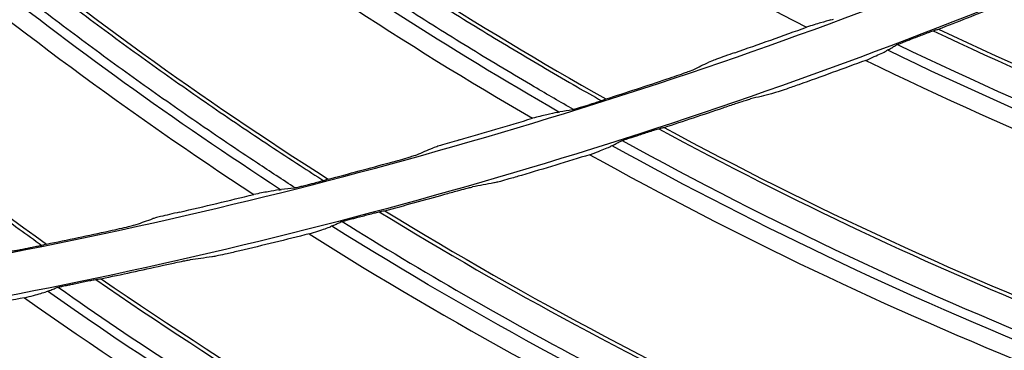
# Model space of a CAD drawing. Header units: centimetres. Extents: x 8435 to 34224, y 15581 to 23928.
# Tile 178 of 256: x 14716.53 to 14721.21, y 23602.6 to 23604.17. Entities that reach past the tile are written whole.
import ezdxf

# ---------------------------------------------------------------- set-up
doc = ezdxf.new("R2010")
doc.units = ezdxf.units.CM
doc.header["$LTSCALE"] = 0.2
doc.layers.add('1', color=7, linetype='Continuous', true_color=0xffffff)

# ---------------------------------------------------------------- blocks, each defined once
blk = doc.blocks.new('A$C992146fe')
at = {"layer": '1', "color": 0, "linetype": 'Continuous', "extrusion": (0, 0, -1)}
for radius in [59.1458, 58.1597, 57.6055, 57.6]:
    blk.add_circle((-566.6772, 326.3007), radius, dxfattribs=at)
at = {"layer": '1', "color": 0, "linetype": 'Continuous'}
for points, knots in [([(624.8573, 326.3007), (624.8573, 328.2226), (624.7623, 330.1384), (624.3833, 333.9576), (624.0984, 335.86), (622.9768, 341.462), (621.8732, 345.0871), (619.6853, 350.3608), (618.8617, 352.0999), (617.0533, 355.4751), (616.0725, 357.1061), (612.9067, 361.834), (610.5003, 364.7677), (606.4335, 368.8303), (605.0083, 370.1191), (602.0652, 372.5299), (600.5411, 373.658), (597.3891, 375.7616), (595.7612, 376.7371), (592.3997, 378.5328), (590.6562, 379.3567), (585.3571, 381.5471), (581.7278, 382.6437), (574.2793, 384.1242), (570.4232, 384.5029), (562.822, 384.4984), (559.0501, 384.1274), (553.4356, 383.011), (551.5637, 382.5418), (547.9118, 381.4322), (546.1239, 380.7911), (540.8718, 378.6143), (537.5122, 376.8234), (531.1266, 372.556), (528.1941, 370.1435), (524.1719, 366.1231), (522.8943, 364.7154), (520.4685, 361.7617), (519.3197, 360.2126), (516.1441, 355.4585), (514.3577, 352.1165), (512.1711, 346.846), (511.5226, 345.0378), (510.4094, 341.3701), (509.9473, 339.5226), (508.8363, 333.9403), (508.4597, 330.1659), (508.4561, 324.4231), (508.5503, 322.5006), (508.9228, 318.7122), (509.2008, 316.836), (509.938, 313.1191), (510.3972, 311.2784), (511.4995, 307.6329), (512.147, 305.8184), (514.341, 300.5153), (516.1291, 297.1709), (519.2875, 292.4341), (520.4203, 290.9021), (522.851, 287.9349), (524.1388, 286.5133), (528.1699, 282.4781), (531.0966, 280.0706), (535.8489, 276.8869), (537.5028, 275.8933), (540.8703, 274.0903), (542.5879, 273.2771), (547.8393, 271.0966), (551.4716, 269.9854), (559.0086, 268.4776), (562.7904, 268.1057), (568.4763, 268.0982), (570.3742, 268.1881), (574.1753, 268.5567), (576.0844, 268.8376), (581.6968, 269.9482), (585.3246, 271.0446), (590.597, 273.2182), (592.3315, 274.0345), (595.7176, 275.8386), (597.353, 276.8171), (602.0911, 279.9747), (605.0279, 282.3738), (609.0922, 286.4236), (610.3883, 287.8498), (612.8086, 290.7912), (613.9407, 292.3137), (616.0511, 295.461), (617.0294, 297.0857), (618.8303, 300.4388), (619.6562, 302.1755), (621.8643, 307.4828), (622.9735, 311.1247), (624.0986, 316.7412), (624.3836, 318.6457), (624.7623, 322.4634), (624.8573, 324.3787), (624.8573, 326.3007)], [0, 0, 0, 0, 0.015625, 0.015625, 0.03125, 0.03125, 0.0625, 0.0625, 0.078125, 0.078125, 0.09375, 0.09375, 0.125, 0.125, 0.140625, 0.140625, 0.15625, 0.15625, 0.171875, 0.171875, 0.1875, 0.1875, 0.21875, 0.21875, 0.25, 0.25, 0.28125, 0.28125, 0.296875, 0.296875, 0.3125, 0.3125, 0.34375, 0.34375, 0.375, 0.375, 0.390625, 0.390625, 0.40625, 0.40625, 0.4375, 0.4375, 0.453125, 0.453125, 0.46875, 0.46875, 0.5, 0.5, 0.515625, 0.515625, 0.53125, 0.53125, 0.546875, 0.546875, 0.5625, 0.5625, 0.59375, 0.59375, 0.609375, 0.609375, 0.625, 0.625, 0.65625, 0.65625, 0.671875, 0.671875, 0.6875, 0.6875, 0.71875, 0.71875, 0.75, 0.75, 0.765625, 0.765625, 0.78125, 0.78125, 0.8125, 0.8125, 0.828125, 0.828125, 0.84375, 0.84375, 0.875, 0.875, 0.890625, 0.890625, 0.90625, 0.90625, 0.921875, 0.921875, 0.9375, 0.9375, 0.96875, 0.96875, 0.984375, 0.984375, 1, 1, 1, 1]), ([(624.4573, 326.3007), (624.4573, 324.3919), (624.363, 322.4897), (623.9868, 318.6983), (623.7038, 316.8069), (622.5864, 311.2289), (621.4849, 307.6121), (619.292, 302.3413), (618.4717, 300.6165), (616.6832, 297.2866), (615.7116, 295.673), (613.6157, 292.5473), (612.4914, 291.0352), (610.0877, 288.1141), (608.8005, 286.6977), (604.7642, 282.6757), (601.8477, 280.2931), (597.1419, 277.1572), (595.5179, 276.1854), (592.1551, 274.3937), (590.4325, 273.5831), (585.1962, 271.4244), (581.5934, 270.3355), (576.0196, 269.2325), (574.1236, 268.9536), (570.3487, 268.5875), (568.4638, 268.4982), (562.8168, 268.5056), (559.0614, 268.8749), (551.5757, 270.3725), (547.9688, 271.4759), (542.7532, 273.6416), (541.0475, 274.4492), (537.7032, 276.2397), (536.0606, 277.2265), (531.3411, 280.3883), (528.4344, 282.7792), (524.431, 286.7868), (523.1521, 288.1986), (520.7381, 291.1454), (519.6131, 292.6668), (516.4762, 297.3712), (514.7006, 300.6926), (512.5216, 305.9592), (511.8786, 307.7612), (510.7839, 311.3815), (510.3279, 313.2096), (509.5957, 316.9011), (509.3195, 318.7644), (508.9497, 322.5267), (508.8561, 324.436), (508.8597, 330.1393), (509.2336, 333.8877), (510.3371, 339.4318), (510.796, 341.2666), (511.9015, 344.909), (512.5456, 346.7048), (514.7171, 351.9391), (516.4913, 355.2582), (519.645, 359.9795), (520.786, 361.5181), (523.1951, 364.4514), (524.4639, 365.8494), (528.4586, 369.8423), (531.3706, 372.2379), (537.7127, 376.4763), (541.0489, 378.2547), (546.265, 380.4166), (548.0407, 381.0533), (551.6674, 382.1552), (553.5265, 382.6213), (559.1024, 383.73), (562.8485, 384.0984), (570.3972, 384.1029), (574.2271, 383.7268), (581.6241, 382.2565), (585.2287, 381.1674), (590.4913, 378.9921), (592.2229, 378.1738), (595.5611, 376.3905), (597.1779, 375.4217), (600.3082, 373.3325), (601.8218, 372.2121), (604.7447, 369.818), (606.1601, 368.538), (610.199, 364.5033), (612.5888, 361.5899), (615.7329, 356.8943), (616.707, 355.2745), (618.5029, 351.9226), (619.3209, 350.1954), (621.4937, 344.958), (622.5897, 341.3578), (623.7037, 335.7943), (623.9866, 333.9049), (624.363, 330.112), (624.4573, 328.2094), (624.4573, 326.3007)], [0, 0, 0, 0, 0.015625, 0.015625, 0.03125, 0.03125, 0.0625, 0.0625, 0.078125, 0.078125, 0.09375, 0.09375, 0.109375, 0.109375, 0.125, 0.125, 0.15625, 0.15625, 0.171875, 0.171875, 0.1875, 0.1875, 0.21875, 0.21875, 0.234375, 0.234375, 0.25, 0.25, 0.28125, 0.28125, 0.3125, 0.3125, 0.328125, 0.328125, 0.34375, 0.34375, 0.375, 0.375, 0.390625, 0.390625, 0.40625, 0.40625, 0.4375, 0.4375, 0.453125, 0.453125, 0.46875, 0.46875, 0.484375, 0.484375, 0.5, 0.5, 0.53125, 0.53125, 0.546875, 0.546875, 0.5625, 0.5625, 0.59375, 0.59375, 0.609375, 0.609375, 0.625, 0.625, 0.65625, 0.65625, 0.6875, 0.6875, 0.703125, 0.703125, 0.71875, 0.71875, 0.75, 0.75, 0.78125, 0.78125, 0.8125, 0.8125, 0.828125, 0.828125, 0.84375, 0.84375, 0.859375, 0.859375, 0.875, 0.875, 0.90625, 0.90625, 0.921875, 0.921875, 0.9375, 0.9375, 0.96875, 0.96875, 0.984375, 0.984375, 1, 1, 1, 1]), ([(617.8573, 326.3007), (617.8573, 329.683), (617.5254, 333.0093), (616.55, 337.9168), (616.1448, 339.5391), (615.1701, 342.7557), (614.5981, 344.3543), (612.6707, 349.0047), (611.098, 351.9455), (608.3114, 356.1196), (607.3071, 357.4757), (605.1657, 360.0852), (604.0389, 361.327), (600.4959, 364.8693), (597.9183, 366.9888), (593.7207, 369.796), (592.2664, 370.6676), (589.3104, 372.2472), (587.8011, 372.9607), (584.7207, 374.2374), (583.1496, 374.8006), (579.9448, 375.7748), (578.3023, 376.1873), (573.3455, 377.1736), (570.0234, 377.4989), (565.015, 377.5015), (563.3412, 377.421), (559.9847, 377.092), (558.3123, 376.8437), (553.3874, 375.8643), (550.1958, 374.8981), (545.5467, 372.9761), (544.0122, 372.2514), (541.0455, 370.6663), (539.6108, 369.806), (535.4491, 367.0268), (532.8626, 364.9112), (528.0814, 360.135), (525.9577, 357.5434), (523.1758, 353.3854), (522.3151, 351.9527), (520.7295, 348.9919), (520.0026, 347.4572), (518.0737, 342.8037), (517.1051, 339.6123), (515.7944, 333.0531), (515.4585, 329.6601), (515.4561, 322.9774), (515.7789, 319.6567), (516.7588, 314.7071), (517.1703, 313.0608), (518.1427, 309.8512), (518.7049, 308.2788), (519.979, 305.1972), (520.6909, 303.688), (522.266, 300.7339), (523.1337, 299.2825), (525.9415, 295.0751), (528.0603, 292.4946), (531.5973, 288.9506), (532.8367, 287.8241), (535.4394, 285.6839), (536.799, 284.6747), (540.9749, 281.8813), (543.9143, 280.3068), (548.557, 278.3775), (550.1529, 277.8045), (553.3736, 276.8252), (554.997, 276.4182), (559.9056, 275.4382), (563.2291, 275.1041), (569.9809, 275.0972), (573.3225, 275.4269), (578.2298, 276.3978), (579.851, 276.8013), (583.064, 277.7715), (584.6633, 278.3418), (589.322, 280.2676), (592.2645, 281.8385), (597.8286, 285.5457), (600.4667, 287.7061), (605.1978, 292.4296), (607.3181, 295.0047), (610.125, 299.193), (610.9993, 300.6484), (612.5837, 303.6066), (613.299, 305.1163), (615.2182, 309.7357), (616.2002, 312.9457), (617.5253, 319.5706), (617.8573, 322.9183), (617.8573, 326.3007)], [0, 0, 0, 0, 0.03125, 0.03125, 0.046875, 0.046875, 0.0625, 0.0625, 0.09375, 0.09375, 0.109375, 0.109375, 0.125, 0.125, 0.15625, 0.15625, 0.171875, 0.171875, 0.1875, 0.1875, 0.203125, 0.203125, 0.21875, 0.21875, 0.25, 0.25, 0.265625, 0.265625, 0.28125, 0.28125, 0.3125, 0.3125, 0.328125, 0.328125, 0.34375, 0.34375, 0.375, 0.375, 0.40625, 0.40625, 0.421875, 0.421875, 0.4375, 0.4375, 0.46875, 0.46875, 0.5, 0.5, 0.53125, 0.53125, 0.546875, 0.546875, 0.5625, 0.5625, 0.578125, 0.578125, 0.59375, 0.59375, 0.625, 0.625, 0.640625, 0.640625, 0.65625, 0.65625, 0.6875, 0.6875, 0.703125, 0.703125, 0.71875, 0.71875, 0.75, 0.75, 0.78125, 0.78125, 0.796875, 0.796875, 0.8125, 0.8125, 0.84375, 0.84375, 0.875, 0.875, 0.90625, 0.90625, 0.921875, 0.921875, 0.9375, 0.9375, 0.96875, 0.96875, 1, 1, 1, 1]), ([(617.4573, 326.3007), (617.4573, 322.9444), (617.128, 319.6233), (615.8131, 313.0499), (614.8389, 309.8652), (612.9346, 305.2818), (612.2249, 303.7838), (610.6529, 300.8489), (609.7854, 299.4048), (607.0005, 295.2492), (604.8965, 292.6941), (600.2027, 288.0078), (597.5849, 285.864), (592.0646, 282.1859), (589.1449, 280.6272), (584.5227, 278.7165), (582.9358, 278.1506), (579.748, 277.1881), (578.1394, 276.7876), (573.2704, 275.8244), (569.9551, 275.4973), (563.2558, 275.5041), (559.9586, 275.8355), (555.0881, 276.8079), (553.4773, 277.2118), (550.2819, 278.1833), (548.6984, 278.7519), (544.092, 280.6662), (541.1756, 282.2284), (537.0322, 284.9999), (535.6832, 286.0013), (533.1009, 288.1247), (531.8713, 289.2424), (528.3617, 292.7588), (526.2596, 295.319), (523.4737, 299.4936), (522.6128, 300.9337), (521.05, 303.8647), (520.3437, 305.362), (519.0795, 308.4196), (518.5217, 309.9798), (517.557, 313.1642), (517.1486, 314.7977), (516.1764, 319.7086), (515.8561, 323.0035), (515.8585, 329.6337), (516.1918, 333.0005), (517.4921, 339.5081), (518.4533, 342.6748), (520.3671, 347.2918), (521.0883, 348.8147), (522.6614, 351.7522), (523.5155, 353.1737), (526.2758, 357.2994), (528.3826, 359.8705), (533.1268, 364.6097), (535.6927, 366.7085), (539.8222, 369.4661), (541.2457, 370.3197), (544.189, 371.8923), (545.7117, 372.6114), (550.3244, 374.5184), (553.4911, 375.4771), (558.3775, 376.4489), (560.0368, 376.6952), (563.367, 377.0216), (565.0278, 377.1015), (569.9973, 377.0989), (573.2933, 376.7762), (578.2113, 375.7975), (579.841, 375.3882), (583.0207, 374.4217), (584.5796, 373.8629), (587.636, 372.5961), (589.1335, 371.8882), (592.0663, 370.321), (593.5093, 369.4562), (597.674, 366.6709), (600.2315, 364.5681), (603.7469, 361.0533), (604.8648, 359.8212), (606.9895, 357.2322), (607.986, 355.8867), (610.7509, 351.7451), (612.3112, 348.8272), (614.2236, 344.2133), (614.7912, 342.627), (615.7581, 339.4357), (616.1602, 337.8261), (617.128, 332.9567), (617.4573, 329.6569), (617.4573, 326.3007)], [0, 0, 0, 0, 0.03125, 0.03125, 0.0625, 0.0625, 0.078125, 0.078125, 0.09375, 0.09375, 0.125, 0.125, 0.15625, 0.15625, 0.1875, 0.1875, 0.203125, 0.203125, 0.21875, 0.21875, 0.25, 0.25, 0.28125, 0.28125, 0.296875, 0.296875, 0.3125, 0.3125, 0.34375, 0.34375, 0.359375, 0.359375, 0.375, 0.375, 0.40625, 0.40625, 0.421875, 0.421875, 0.4375, 0.4375, 0.453125, 0.453125, 0.46875, 0.46875, 0.5, 0.5, 0.53125, 0.53125, 0.5625, 0.5625, 0.578125, 0.578125, 0.59375, 0.59375, 0.625, 0.625, 0.65625, 0.65625, 0.671875, 0.671875, 0.6875, 0.6875, 0.71875, 0.71875, 0.734375, 0.734375, 0.75, 0.75, 0.78125, 0.78125, 0.796875, 0.796875, 0.8125, 0.8125, 0.828125, 0.828125, 0.84375, 0.84375, 0.875, 0.875, 0.890625, 0.890625, 0.90625, 0.90625, 0.9375, 0.9375, 0.953125, 0.953125, 0.96875, 0.96875, 1, 1, 1, 1]), ([(575.109, 282.8855), (575.2591, 282.7475), (575.4102, 282.6107), (575.7358, 282.3209), (575.9105, 282.1683), (576.2627, 281.8664), (576.4402, 281.7171), (576.7981, 281.4219), (576.9784, 281.2759), (577.3417, 280.9875), (577.5247, 280.8449), (577.8933, 280.5634), (578.079, 280.4244), (578.4529, 280.1499), (578.6412, 280.0144), (579.0203, 279.7471), (579.2111, 279.6153), (579.5951, 279.3552), (579.7884, 279.2269), (580.1772, 278.9741), (580.3728, 278.8495), (580.7664, 278.604), (580.9643, 278.4831), (581.3623, 278.2451), (581.5625, 278.1279), (581.8406, 277.9685), (581.9178, 277.9247), (581.9951, 277.8812)], [0, 0, 0, 0, 0.07167, 0.07167, 0.153228, 0.153228, 0.234785, 0.234785, 0.316343, 0.316343, 0.3979, 0.3979, 0.479458, 0.479458, 0.561016, 0.561016, 0.642573, 0.642573, 0.724131, 0.724131, 0.805689, 0.805689, 0.887246, 0.887246, 0.968804, 0.968804, 1, 1, 1, 1]), ([(581.5896, 277.7735), (579.5067, 278.9697), (577.54, 280.3659), (575.4002, 282.2224), (575.0806, 282.5094), (574.7661, 282.8018)], [0, 0, 0, 0, 0.848432, 0.848432, 1, 1, 1, 1]), ([(581.7288, 277.7974), (581.6038, 277.8687), (581.4793, 277.9406), (581.155, 278.1305), (580.956, 278.2495), (580.5602, 278.4913), (580.3634, 278.614), (579.9721, 278.8631), (579.7777, 278.9895), (579.3911, 279.2459), (579.1991, 279.3759), (578.8174, 279.6394), (578.6278, 279.773), (578.2511, 280.0438), (578.0641, 280.1809), (577.6926, 280.4587), (577.5082, 280.5994), (577.142, 280.8842), (576.9603, 281.0283), (576.5995, 281.3199), (576.4204, 281.4674), (576.0651, 281.7657), (575.8889, 281.9165), (575.5392, 282.2213), (575.3657, 282.3754), (575.0816, 282.6325), (574.9702, 282.7347), (574.8593, 282.8375)], [0, 0, 0, 0, 0.050545, 0.050545, 0.132031, 0.132031, 0.213517, 0.213517, 0.295002, 0.295002, 0.376488, 0.376488, 0.457974, 0.457974, 0.53946, 0.53946, 0.620946, 0.620946, 0.702431, 0.702431, 0.783917, 0.783917, 0.865403, 0.865403, 0.946888, 0.946888, 1, 1, 1, 1]), ([(572.7463, 282.4915), (572.8886, 282.3456), (573.0321, 282.2009), (573.3414, 281.8939), (573.5076, 281.7321), (573.843, 281.4116), (574.0122, 281.2529), (574.3535, 280.9387), (574.5256, 280.7832), (574.8728, 280.4755), (575.0478, 280.3233), (575.4007, 280.0222), (575.5786, 279.8733), (575.9371, 279.579), (576.1177, 279.4335), (576.4818, 279.1461), (576.6652, 279.0041), (577.0346, 278.7236), (577.2206, 278.5851), (577.5952, 278.3115), (577.7838, 278.1766), (578.1634, 277.9101), (578.3545, 277.7787), (578.7391, 277.5194), (578.9326, 277.3916), (579.2018, 277.2174), (579.2764, 277.1694), (579.3513, 277.1218)], [0, 0, 0, 0, 0.071658, 0.071658, 0.153216, 0.153216, 0.234773, 0.234773, 0.31633, 0.31633, 0.397888, 0.397888, 0.479445, 0.479445, 0.561003, 0.561003, 0.642561, 0.642561, 0.724118, 0.724118, 0.805675, 0.805675, 0.887233, 0.887233, 0.96879, 0.96879, 1, 1, 1, 1]), ([(578.9405, 277.0362), (576.9255, 278.3434), (575.0372, 279.8441), (573.001, 281.8137), (572.6975, 282.1175), (572.3993, 282.4265)], [0, 0, 0, 0, 0.848443, 0.848443, 1, 1, 1, 1]), ([(579.0808, 277.0526), (578.9599, 277.1305), (578.8394, 277.2091), (578.5259, 277.4162), (578.3336, 277.5459), (577.9514, 277.8087), (577.7616, 277.9419), (577.3844, 278.2118), (577.197, 278.3485), (576.825, 278.6255), (576.6402, 278.7657), (576.2734, 279.0495), (576.0913, 279.1932), (575.7298, 279.4839), (575.5505, 279.631), (575.1946, 279.9285), (575.0181, 280.079), (574.6678, 280.3831), (574.4941, 280.5369), (574.1497, 280.8476), (573.9789, 281.0046), (573.6403, 281.3216), (573.4724, 281.4818), (573.1397, 281.8051), (572.9749, 281.9684), (572.7052, 282.2405), (572.5994, 282.3485), (572.4943, 282.4571)], [0, 0, 0, 0, 0.050554, 0.050554, 0.13204, 0.13204, 0.213526, 0.213526, 0.295012, 0.295012, 0.376498, 0.376498, 0.457985, 0.457985, 0.539471, 0.539471, 0.620957, 0.620957, 0.702443, 0.702443, 0.783929, 0.783929, 0.865415, 0.865415, 0.946901, 0.946901, 1, 1, 1, 1]), ([(570.3656, 282.2261), (570.4998, 282.0727), (570.6352, 281.9204), (570.9275, 281.5972), (571.0847, 281.4266), (571.4022, 281.0884), (571.5626, 280.9207), (571.8864, 280.5885), (572.0498, 280.4239), (572.3798, 280.0979), (572.5463, 279.9364), (572.8824, 279.6167), (573.052, 279.4584), (573.394, 279.1451), (573.5665, 278.9901), (573.9145, 278.6833), (574.0899, 278.5316), (574.4436, 278.2315), (574.6218, 278.0831), (574.9811, 277.7898), (575.1621, 277.6448), (575.5267, 277.3582), (575.7104, 277.2166), (576.0804, 276.9369), (576.2667, 276.7988), (576.526, 276.6103), (576.598, 276.5583), (576.6701, 276.5067)], [0, 0, 0, 0, 0.071654, 0.071654, 0.153212, 0.153212, 0.23477, 0.23477, 0.316329, 0.316329, 0.397887, 0.397887, 0.479445, 0.479445, 0.561004, 0.561004, 0.642562, 0.642562, 0.724121, 0.724121, 0.805679, 0.805679, 0.887237, 0.887237, 0.968795, 0.968795, 1, 1, 1, 1]), ([(584.1778, 278.6489), (584.1506, 278.6418), (584.1175, 278.6325), (584.0403, 278.6098), (583.9951, 278.596), (583.9465, 278.5811)], [0, 0, 0, 0, 0.496674, 0.496674, 1, 1, 1, 1]), ([(585.0354, 278.5032), (585.0553, 278.5109), (585.0754, 278.5185), (585.1094, 278.5312), (585.124, 278.5367), (585.1459, 278.5446), (585.1542, 278.5476), (585.1657, 278.5515), (585.1698, 278.5528), (585.1722, 278.5535)], [0, 0, 0, 0, 0.352327, 0.352327, 0.636549, 0.636549, 0.840794, 0.840794, 1, 1, 1, 1]), ([(585.2016, 278.5617), (586.6486, 277.8775), (588.1433, 277.2841), (590.4588, 276.5368), (591.2364, 276.314), (592.8031, 275.9207), (593.5934, 275.7555), (594.3861, 275.6015)], [0, 0, 0, 0, 0.5, 0.5, 0.75, 0.75, 1, 1, 1, 1]), ([(584.7985, 278.4106), (584.7996, 278.4112), (584.8023, 278.4125), (584.8103, 278.416), (584.8156, 278.4182), (584.83, 278.4241), (584.8401, 278.4281), (584.8651, 278.4379), (584.8809, 278.4441), (584.9033, 278.4527), (584.9099, 278.4552), (584.9165, 278.4577)], [0, 0, 0, 0, 0.164996, 0.164996, 0.328678, 0.328678, 0.55826, 0.55826, 0.871781, 0.871781, 1, 1, 1, 1]), ([(584.9165, 278.4577), (584.9294, 278.4626), (584.9423, 278.4676), (584.9736, 278.4795), (584.9921, 278.4866), (585.0188, 278.4969), (585.0271, 278.5), (585.0354, 278.5032)], [0, 0, 0, 0, 0.324877, 0.324877, 0.79118, 0.79118, 1, 1, 1, 1]), ([(585.1511, 278.5465), (586.4499, 277.9307), (587.7847, 277.3898), (590.3285, 276.5263), (591.5293, 276.1858), (593.2753, 275.7849), (593.8059, 275.6751), (594.3375, 275.5702)], [0, 0, 0, 0, 0.445185, 0.445185, 0.83214, 0.83214, 1, 1, 1, 1]), ([(593.8257, 275.3148), (593.503, 275.3789), (593.1809, 275.4451), (591.642, 275.7887), (590.4375, 276.1226), (587.7052, 277.0327), (586.1883, 277.6492), (584.7174, 278.3616)], [0, 0, 0, 0, 0.102435, 0.102435, 0.490986, 0.490986, 1, 1, 1, 1]), ([(584.7232, 278.3649), (584.7376, 278.3736), (584.7519, 278.3823), (584.777, 278.3975), (584.7878, 278.4041), (584.7985, 278.4106)], [0, 0, 0, 0, 0.571882, 0.571882, 1, 1, 1, 1]), ([(584.8104, 278.416), (586.2633, 277.7153), (587.7615, 277.1082), (590.471, 276.2083), (591.6728, 275.8749), (593.2494, 275.522), (593.6138, 275.4479), (593.9787, 275.376)], [0, 0, 0, 0, 0.499392, 0.499392, 0.884771, 0.884771, 1, 1, 1, 1]), ([(583.2627, 278.3377), (583.231, 278.3266), (583.1992, 278.3155), (583.14, 278.2945), (583.1119, 278.2845), (583.0696, 278.269), (583.0534, 278.263), (583.0293, 278.2537), (583.0205, 278.2502), (583.0163, 278.2481)], [0, 0, 0, 0, 0.298989, 0.298989, 0.59074, 0.59074, 0.804062, 0.804062, 1, 1, 1, 1]), ([(584.5096, 278.265), (584.5382, 278.2775), (584.5658, 278.2896), (584.6147, 278.3115), (584.6366, 278.3216), (584.6752, 278.3399), (584.6918, 278.3481), (584.7057, 278.3552)], [0, 0, 0, 0, 0.332993, 0.332993, 0.665342, 0.665342, 1, 1, 1, 1]), ([(582.6187, 278.0884), (582.6506, 278.099), (582.6825, 278.1098), (582.7418, 278.1301), (582.7701, 278.14), (582.8125, 278.1552), (582.8287, 278.1611), (582.8529, 278.1703), (582.8616, 278.1738), (582.8658, 278.1758)], [0, 0, 0, 0, 0.298883, 0.298883, 0.590867, 0.590867, 0.804278, 0.804278, 1, 1, 1, 1]), ([(583.8708, 278.0335), (583.831, 278.0194), (583.7908, 278.0054), (583.7254, 277.983), (583.698, 277.9739), (583.6576, 277.9606), (583.6422, 277.9558), (583.6226, 277.9498), (583.6162, 277.948), (583.6122, 277.947)], [0, 0, 0, 0, 0.369106, 0.369106, 0.653111, 0.653111, 0.859818, 0.859818, 1, 1, 1, 1]), ([(583.151, 277.8141), (583.1917, 277.8279), (583.2326, 277.8416), (583.2988, 277.8635), (583.3262, 277.8725), (583.3667, 277.8854), (583.3821, 277.8902), (583.4016, 277.896), (583.408, 277.8978), (583.412, 277.8988)], [0, 0, 0, 0, 0.373346, 0.373346, 0.655937, 0.655937, 0.861446, 0.861446, 1, 1, 1, 1]), ([(581.8397, 277.8308), (581.8236, 277.8257), (581.8073, 277.8207), (581.7782, 277.8118), (581.7649, 277.8079), (581.7443, 277.8018), (581.7361, 277.7995), (581.7243, 277.7963), (581.72, 277.7952), (581.7161, 277.7943), (581.7153, 277.7941), (581.7147, 277.794)], [0, 0, 0, 0, 0.305323, 0.305323, 0.574496, 0.574496, 0.776315, 0.776315, 0.93895, 0.93895, 1, 1, 1, 1]), ([(582.014, 277.8882), (582.012, 277.8873), (582.008, 277.8858), (581.9974, 277.8819), (581.9907, 277.8796), (581.9719, 277.8732), (581.9585, 277.8687), (581.9269, 277.8583), (581.9077, 277.8522), (581.8861, 277.8454), (581.8836, 277.8446), (581.8812, 277.8438)], [0, 0, 0, 0, 0.175503, 0.175503, 0.348913, 0.348913, 0.616895, 0.616895, 0.956402, 0.956402, 1, 1, 1, 1]), ([(581.5725, 277.7701), (581.545, 277.7645), (581.5115, 277.757), (581.4331, 277.7385), (581.3873, 277.7272), (581.3379, 277.7149)], [0, 0, 0, 0, 0.496675, 0.496675, 1, 1, 1, 1]), ([(582.4207, 277.5783), (582.441, 277.5849), (582.4616, 277.5914), (582.4961, 277.6023), (582.5111, 277.6069), (582.5333, 277.6137), (582.5417, 277.6162), (582.5535, 277.6195), (582.5576, 277.6206), (582.56, 277.6211)], [0, 0, 0, 0, 0.352214, 0.352214, 0.636437, 0.636437, 0.840731, 0.840731, 1, 1, 1, 1]), ([(582.5386, 277.6153), (583.8022, 276.9301), (585.1058, 276.3177), (587.599, 275.3177), (588.7797, 274.9128), (590.5014, 274.4179), (591.0252, 274.2796), (591.5503, 274.1461)], [0, 0, 0, 0, 0.445191, 0.445191, 0.832151, 0.832151, 1, 1, 1, 1]), ([(582.5898, 277.6277), (583.9977, 276.8662), (585.458, 276.1928), (587.7296, 275.3212), (588.494, 275.0566), (590.0372, 274.5791), (590.8173, 274.3714), (591.6005, 274.1746)], [0, 0, 0, 0, 0.5, 0.5, 0.75, 0.75, 1, 1, 1, 1]), ([(582.1793, 277.4986), (582.1804, 277.4992), (582.1832, 277.5003), (582.1914, 277.5034), (582.1968, 277.5053), (582.2115, 277.5104), (582.2217, 277.5138), (582.2472, 277.5223), (582.2634, 277.5276), (582.2862, 277.535), (582.2929, 277.5372), (582.2996, 277.5393)], [0, 0, 0, 0, 0.165038, 0.165038, 0.328763, 0.328763, 0.55836, 0.55836, 0.871834, 0.871834, 1, 1, 1, 1]), ([(582.2996, 277.5393), (582.3128, 277.5435), (582.3259, 277.5477), (582.3578, 277.558), (582.3766, 277.5641), (582.4039, 277.5729), (582.4123, 277.5756), (582.4207, 277.5783)], [0, 0, 0, 0, 0.324877, 0.324877, 0.79118, 0.79118, 1, 1, 1, 1]), ([(580.6419, 277.5089), (580.6096, 277.4996), (580.5773, 277.4902), (580.5171, 277.4724), (580.4884, 277.4639), (580.4454, 277.4508), (580.4289, 277.4457), (580.4043, 277.4377), (580.3953, 277.4346), (580.391, 277.4328)], [0, 0, 0, 0, 0.298976, 0.298976, 0.590743, 0.590743, 0.80406, 0.80406, 1, 1, 1, 1]), ([(581.883, 277.3689), (581.9123, 277.3797), (581.9405, 277.3903), (581.9905, 277.4096), (582.0129, 277.4185), (582.0524, 277.4346), (582.0694, 277.4419), (582.0837, 277.4484)], [0, 0, 0, 0, 0.332998, 0.332998, 0.665345, 0.665345, 1, 1, 1, 1]), ([(591.0254, 273.9187), (590.7068, 274.0002), (590.3887, 274.0837), (588.8707, 274.5101), (587.6861, 274.9087), (585.0071, 275.9654), (583.5258, 276.6631), (582.0957, 277.4541)], [0, 0, 0, 0, 0.102426, 0.102426, 0.490989, 0.490989, 1, 1, 1, 1]), ([(582.1017, 277.4571), (582.1165, 277.465), (582.1313, 277.4729), (582.1572, 277.4867), (582.1682, 277.4927), (582.1793, 277.4986)], [0, 0, 0, 0, 0.571879, 0.571879, 1, 1, 1, 1]), ([(582.1915, 277.5033), (583.6043, 276.7251), (585.0674, 276.0378), (587.7241, 274.9925), (588.9061, 274.5945), (590.4613, 274.1568), (590.8211, 274.0631), (591.1815, 273.9716)], [0, 0, 0, 0, 0.499391, 0.499391, 0.88478, 0.88478, 1, 1, 1, 1]), ([(579.9853, 277.2948), (580.0177, 277.3037), (580.0501, 277.3127), (580.1105, 277.3299), (580.1393, 277.3382), (580.1824, 277.351), (580.199, 277.3561), (580.2236, 277.364), (580.2325, 277.367), (580.2368, 277.3688)], [0, 0, 0, 0, 0.298862, 0.298862, 0.590861, 0.590861, 0.804265, 0.804265, 1, 1, 1, 1]), ([(581.2327, 277.1722), (581.1922, 277.1603), (581.1513, 277.1485), (581.0847, 277.1297), (581.0569, 277.122), (581.0158, 277.111), (581.0003, 277.107), (580.9803, 277.1021), (580.9739, 277.1006), (580.9698, 277.0999)], [0, 0, 0, 0, 0.369104, 0.369104, 0.653115, 0.653115, 0.859821, 0.859821, 1, 1, 1, 1]), ([(579.1934, 277.0799), (579.1771, 277.0757), (579.1605, 277.0715), (579.131, 277.0643), (579.1175, 277.061), (579.0965, 277.0561), (579.0883, 277.0543), (579.0763, 277.0517), (579.072, 277.0508), (579.068, 277.0501), (579.0672, 277.05), (579.0665, 277.0499)], [0, 0, 0, 0, 0.305304, 0.305304, 0.57449, 0.57449, 0.776304, 0.776304, 0.938925, 0.938925, 1, 1, 1, 1]), ([(579.3706, 277.1278), (579.3686, 277.127), (579.3644, 277.1256), (579.3536, 277.1224), (579.3468, 277.1204), (579.3277, 277.115), (579.3141, 277.1113), (579.282, 277.1027), (579.2625, 277.0975), (579.2406, 277.0919), (579.238, 277.0913), (579.2355, 277.0906)], [0, 0, 0, 0, 0.175487, 0.175487, 0.34888, 0.34888, 0.616869, 0.616869, 0.956414, 0.956414, 1, 1, 1, 1]), ([(580.502, 276.9922), (580.5434, 277.0037), (580.585, 277.0152), (580.6523, 277.0335), (580.6802, 277.0409), (580.7213, 277.0516), (580.7369, 277.0556), (580.7567, 277.0603), (580.7632, 277.0618), (580.7673, 277.0625)], [0, 0, 0, 0, 0.373376, 0.373376, 0.655957, 0.655957, 0.861456, 0.861456, 1, 1, 1, 1]), ([(578.9233, 277.0337), (578.8955, 277.0296), (578.8616, 277.0239), (578.7824, 277.0097), (578.736, 277.0009), (578.686, 276.9913)], [0, 0, 0, 0, 0.496675, 0.496675, 1, 1, 1, 1]), ([(577.9799, 276.8233), (577.9472, 276.8158), (577.9144, 276.8081), (577.8533, 276.7937), (577.8242, 276.7867), (577.7805, 276.776), (577.7638, 276.7717), (577.7387, 276.7651), (577.7296, 276.7625), (577.7253, 276.761)], [0, 0, 0, 0, 0.298968, 0.298968, 0.590742, 0.590742, 0.804056, 0.804056, 1, 1, 1, 1]), ([(579.6369, 276.7639), (579.6503, 276.7674), (579.6636, 276.7709), (579.6961, 276.7794), (579.7152, 276.7844), (579.7429, 276.7917), (579.7514, 276.794), (579.76, 276.7963)], [0, 0, 0, 0, 0.324875, 0.324875, 0.791178, 0.791178, 1, 1, 1, 1]), ([(579.76, 276.7963), (579.7806, 276.8017), (579.8015, 276.8072), (579.8366, 276.8161), (579.8517, 276.82), (579.8743, 276.8255), (579.8829, 276.8275), (579.8948, 276.8302), (579.8989, 276.8311), (579.9014, 276.8315)], [0, 0, 0, 0, 0.352265, 0.352265, 0.636487, 0.636487, 0.840759, 0.840759, 1, 1, 1, 1]), ([(579.8796, 276.8268), (581.1044, 276.0741), (582.3726, 275.3923), (584.8077, 274.2589), (585.9668, 273.7899), (587.6582, 273.2029), (588.1734, 273.0365), (588.6903, 272.8748)], [0, 0, 0, 0, 0.445332, 0.445332, 0.832218, 0.832218, 1, 1, 1, 1]), ([(579.9315, 276.8364), (581.2961, 275.9998), (582.7178, 275.2484), (584.9389, 274.2551), (585.6878, 273.9495), (587.2028, 273.3892), (587.9706, 273.1395), (588.742, 272.9006)], [0, 0, 0, 0, 0.5, 0.5, 0.75, 0.75, 1, 1, 1, 1]), ([(577.3126, 276.6451), (577.3455, 276.6522), (577.3783, 276.6595), (577.4396, 276.6733), (577.4687, 276.6801), (577.5125, 276.6906), (577.5293, 276.6948), (577.5543, 276.7013), (577.5634, 276.7038), (577.5678, 276.7054)], [0, 0, 0, 0, 0.298853, 0.298853, 0.59086, 0.59086, 0.804261, 0.804261, 1, 1, 1, 1]), ([(579.2117, 276.6163), (579.2415, 276.6255), (579.2702, 276.6346), (579.3212, 276.6511), (579.344, 276.6588), (579.3843, 276.6728), (579.4018, 276.6791), (579.4163, 276.6848)], [0, 0, 0, 0, 0.332995, 0.332995, 0.665343, 0.665343, 1, 1, 1, 1]), ([(588.1541, 272.6762), (587.8402, 272.7748), (587.527, 272.8755), (586.0342, 273.3835), (584.8729, 273.8456), (582.2551, 275.0458), (580.8138, 275.8226), (579.4286, 276.6898)], [0, 0, 0, 0, 0.102457, 0.102457, 0.491011, 0.491011, 1, 1, 1, 1]), ([(579.4348, 276.6925), (579.45, 276.6996), (579.4652, 276.7067), (579.4918, 276.7191), (579.5032, 276.7244), (579.5145, 276.7298)], [0, 0, 0, 0, 0.57188, 0.57188, 1, 1, 1, 1]), ([(579.5145, 276.7298), (579.5157, 276.7303), (579.5186, 276.7313), (579.5269, 276.7339), (579.5323, 276.7355), (579.5473, 276.7398), (579.5578, 276.7427), (579.5837, 276.7498), (579.6001, 276.7542), (579.6233, 276.7603), (579.6301, 276.7621), (579.6369, 276.7639)], [0, 0, 0, 0, 0.165018, 0.165018, 0.328723, 0.328723, 0.558313, 0.558313, 0.87181, 0.87181, 1, 1, 1, 1]), ([(579.5269, 276.7338), (579.9082, 276.4959), (580.2939, 276.2649), (581.1311, 275.7836), (581.5841, 275.5355), (582.4996, 275.0582), (582.9623, 274.8288), (583.8966, 274.3895), (584.3684, 274.1795), (585.3202, 273.7794), (585.8004, 273.5893), (586.768, 273.2292), (587.2557, 273.0593), (587.9339, 272.8387), (588.1213, 272.7787), (588.309, 272.7192)], [0, 0, 0, 0, 0.139248, 0.139248, 0.2992, 0.2992, 0.459152, 0.459152, 0.619105, 0.619105, 0.779059, 0.779059, 0.939012, 0.939012, 1, 1, 1, 1]), ([(576.6898, 276.5116), (576.6877, 276.5109), (576.6835, 276.5098), (576.6725, 276.5071), (576.6656, 276.5056), (576.6463, 276.5012), (576.6325, 276.4982), (576.5999, 276.4914), (576.5802, 276.4873), (576.558, 276.4829), (576.5554, 276.4823), (576.5528, 276.4818)], [0, 0, 0, 0, 0.175485, 0.175485, 0.348877, 0.348877, 0.616867, 0.616867, 0.956416, 0.956416, 1, 1, 1, 1]), ([(576.5102, 276.4734), (576.4937, 276.4701), (576.4769, 276.4669), (576.447, 276.4612), (576.4334, 276.4587), (576.4122, 276.4549), (576.4039, 276.4535), (576.3918, 276.4516), (576.3874, 276.4509), (576.3834, 276.4505), (576.3826, 276.4504), (576.3819, 276.4504)], [0, 0, 0, 0, 0.305304, 0.305304, 0.574488, 0.574488, 0.776302, 0.776302, 0.938924, 0.938924, 1, 1, 1, 1]), ([(578.5516, 276.4552), (578.5105, 276.4454), (578.469, 276.4358), (578.4015, 276.4207), (578.3734, 276.4145), (578.3317, 276.4058), (578.316, 276.4026), (578.2958, 276.3988), (578.2893, 276.3977), (578.2851, 276.3972)], [0, 0, 0, 0, 0.369115, 0.369115, 0.653126, 0.653126, 0.859827, 0.859827, 1, 1, 1, 1]), ([(577.8122, 276.3149), (577.8542, 276.3242), (577.8964, 276.3334), (577.9646, 276.348), (577.9928, 276.354), (578.0344, 276.3625), (578.0502, 276.3656), (578.0703, 276.3692), (578.0768, 276.3703), (578.0809, 276.3708)], [0, 0, 0, 0, 0.373398, 0.373398, 0.655974, 0.655974, 0.861464, 0.861464, 1, 1, 1, 1]), ([(576.8119, 276.1064), (576.8131, 276.1069), (576.816, 276.1077), (576.8244, 276.1098), (576.83, 276.1112), (576.8452, 276.1146), (576.8558, 276.117), (576.882, 276.1226), (576.8987, 276.1262), (576.9222, 276.131), (576.9291, 276.1325), (576.936, 276.1339)], [0, 0, 0, 0, 0.165014, 0.165014, 0.328715, 0.328715, 0.558303, 0.558303, 0.871804, 0.871804, 1, 1, 1, 1]), ([(576.936, 276.1339), (576.9495, 276.1366), (576.963, 276.1394), (576.9959, 276.1462), (577.0152, 276.1501), (577.0433, 276.1559), (577.052, 276.1577), (577.0606, 276.1595)], [0, 0, 0, 0, 0.324875, 0.324875, 0.791178, 0.791178, 1, 1, 1, 1]), ([(577.0606, 276.1595), (577.0815, 276.1639), (577.1027, 276.1682), (577.1382, 276.1752), (577.1535, 276.1782), (577.1764, 276.1825), (577.185, 276.1841), (577.1971, 276.1861), (577.2013, 276.1868), (577.2037, 276.187)], [0, 0, 0, 0, 0.35228, 0.35228, 0.636502, 0.636502, 0.840767, 0.840767, 1, 1, 1, 1]), ([(577.1818, 276.1835), (578.3639, 275.3657), (579.5934, 274.6162), (581.9636, 273.3526), (583.0956, 272.8215), (584.7529, 272.1438), (585.2586, 271.9496), (585.7662, 271.7601)], [0, 0, 0, 0, 0.445303, 0.445303, 0.832161, 0.832161, 1, 1, 1, 1]), ([(577.2341, 276.1903), (578.5514, 275.281), (579.9305, 274.4536), (582.0947, 273.3415), (582.8261, 272.9958), (584.3086, 272.3542), (585.0618, 272.0634), (585.8192, 271.7831)], [0, 0, 0, 0, 0.5, 0.5, 0.75, 0.75, 1, 1, 1, 1]), ([(576.5034, 276.0095), (576.5336, 276.0171), (576.5628, 276.0246), (576.6146, 276.0384), (576.6378, 276.0448), (576.6788, 276.0566), (576.6966, 276.062), (576.7114, 276.0668)], [0, 0, 0, 0, 0.332995, 0.332995, 0.665343, 0.665343, 1, 1, 1, 1]), ([(585.22, 271.5908), (584.9117, 271.7063), (584.6042, 271.8239), (583.1409, 272.412), (582.0063, 272.9364), (579.4574, 274.2765), (578.0602, 275.1302), (576.724, 276.0712)], [0, 0, 0, 0, 0.102524, 0.102524, 0.491046, 0.491046, 1, 1, 1, 1]), ([(576.7303, 276.0735), (576.7459, 276.0798), (576.7614, 276.086), (576.7886, 276.097), (576.8003, 276.1017), (576.8119, 276.1064)], [0, 0, 0, 0, 0.571881, 0.571881, 1, 1, 1, 1]), ([(576.8245, 276.1098), (577.1924, 275.8516), (577.565, 275.6), (578.375, 275.0741), (578.8138, 274.8019), (579.7021, 274.2757), (580.1518, 274.0216), (581.0609, 273.5324), (581.5207, 273.2971), (582.4494, 272.8461), (582.9186, 272.6302), (583.8653, 272.2183), (584.3431, 272.0222), (585.0085, 271.7651), (585.1927, 271.6949), (585.3771, 271.6254)], [0, 0, 0, 0, 0.139242, 0.139242, 0.299181, 0.299181, 0.459119, 0.459119, 0.619059, 0.619059, 0.779, 0.779, 0.93894, 0.93894, 1, 1, 1, 1]), ([(574.4531, 275.6872), (575.5892, 274.8065), (576.7763, 273.9916), (579.0746, 272.6016), (580.1762, 272.01), (581.7945, 271.2435), (582.2891, 271.0222), (582.7857, 270.8054)], [0, 0, 0, 0, 0.445282, 0.445282, 0.83213, 0.83213, 1, 1, 1, 1]), ([(574.5057, 275.6912), (575.7719, 274.7118), (577.1042, 273.811), (579.2051, 272.5833), (579.9167, 272.1985), (581.3624, 271.4776), (582.0988, 271.1464), (582.8399, 270.8255)], [0, 0, 0, 0, 0.5, 0.5, 0.75, 0.75, 1, 1, 1, 1]), ([(582.231, 270.666), (581.9294, 270.7981), (581.6286, 270.9322), (580.1993, 271.5987), (579.0948, 272.1836), (576.6221, 273.6598), (575.2733, 274.5879), (573.9899, 275.5998)], [0, 0, 0, 0, 0.102535, 0.102535, 0.491058, 0.491058, 1, 1, 1, 1]), ([(574.0924, 275.6329), (574.4458, 275.3552), (574.8042, 275.0838), (575.5844, 274.5149), (576.0079, 274.2193), (576.8664, 273.6457), (577.3016, 273.3677), (578.183, 272.8299), (578.6293, 272.5701), (579.5323, 272.0695), (579.9891, 271.8285), (580.9121, 271.366), (581.3786, 271.1443), (582.0292, 270.8516), (582.2094, 270.7715), (582.3898, 270.692)], [0, 0, 0, 0, 0.139229, 0.139229, 0.299167, 0.299167, 0.459104, 0.459104, 0.619042, 0.619042, 0.778981, 0.778981, 0.938919, 0.938919, 1, 1, 1, 1])]:
    blk.add_open_spline(points, degree=3, knots=knots, dxfattribs=at)
for points in [[(576.8991, 283.2358), (579.0686, 281.4207), (581.427, 279.863), (583.9465, 278.5811)], [(575.1556, 282.8905), (577.2496, 280.9672), (579.5589, 279.2918), (582.0361, 277.8983)], [(574.5526, 282.7445), (576.6207, 280.8145), (578.8914, 279.1314), (581.3379, 277.7149)], [(572.793, 282.494), (574.7799, 280.4601), (576.995, 278.6622), (579.3932, 277.1366)], [(572.183, 282.3809), (574.1436, 280.3417), (576.3198, 278.5382), (578.686, 276.9913)], [(570.4124, 282.226), (572.2862, 280.0876), (574.4008, 278.1724), (576.7128, 276.5193)], [(585.2016, 278.5617), (585.3854, 278.6328), (585.5689, 278.7049), (585.752, 278.7781)], [(584.1778, 278.6489), (584.1877, 278.6515), (584.1963, 278.6536), (584.2034, 278.6551)], [(583.2627, 278.3377), (583.4912, 278.4172), (583.7191, 278.4983), (583.9465, 278.5811)], [(585.1722, 278.5535), (585.182, 278.5562), (585.1918, 278.5589), (585.2016, 278.5617)], [(584.7232, 278.3649), (584.7188, 278.3622), (584.7129, 278.359), (584.7057, 278.3552)], [(582.8658, 278.1758), (582.916, 278.1999), (582.9662, 278.224), (583.0163, 278.2481)], [(584.5096, 278.265), (584.2972, 278.1865), (584.0842, 278.1093), (583.8708, 278.0335)], [(584.5096, 278.265), (587.3785, 276.8665), (590.4326, 275.8281), (593.5651, 275.1965)], [(582.0361, 277.8983), (582.2307, 277.9605), (582.4249, 278.0238), (582.6187, 278.0884)], [(582.0361, 277.8983), (582.0287, 277.8949), (582.0214, 277.8916), (582.014, 277.8882)], [(583.6122, 277.947), (583.5456, 277.9309), (583.4789, 277.9148), (583.412, 277.8988)], [(581.8812, 277.8438), (581.8673, 277.8395), (581.8535, 277.8351), (581.8397, 277.8308)], [(582.5898, 277.6277), (582.7772, 277.6888), (582.9643, 277.7509), (583.151, 277.8141)], [(580.6419, 277.5089), (580.8744, 277.5759), (581.1064, 277.6446), (581.3379, 277.7149)], [(581.5725, 277.7701), (581.5825, 277.7722), (581.5912, 277.7738), (581.5984, 277.775)], [(581.7147, 277.794), (581.6759, 277.7876), (581.6372, 277.7813), (581.5984, 277.775)], [(582.56, 277.6211), (582.5699, 277.6233), (582.5799, 277.6255), (582.5898, 277.6277)], [(580.2368, 277.3688), (580.2883, 277.39), (580.3397, 277.4114), (580.391, 277.4328)], [(582.1017, 277.4571), (582.0971, 277.4546), (582.0911, 277.4517), (582.0837, 277.4484)], [(581.883, 277.3689), (581.6667, 277.3019), (581.4499, 277.2363), (581.2327, 277.1722)], [(581.883, 277.3689), (584.6719, 275.8171), (587.6652, 274.615), (590.7588, 273.8147)], [(579.3932, 277.1366), (579.5909, 277.1882), (579.7883, 277.2409), (579.9853, 277.2948)], [(579.0665, 277.0499), (579.0275, 277.0456), (578.9885, 277.0414), (578.9494, 277.0372)], [(579.2355, 277.0906), (579.2215, 277.087), (579.2074, 277.0834), (579.1934, 277.0799)], [(579.3932, 277.1366), (579.3857, 277.1337), (579.3781, 277.1307), (579.3706, 277.1278)], [(580.9698, 277.0999), (580.9024, 277.0873), (580.8349, 277.0749), (580.7673, 277.0625)], [(577.9799, 276.8233), (578.2157, 276.8776), (578.451, 276.9336), (578.686, 276.9913)], [(578.9233, 277.0337), (578.9334, 277.0353), (578.9422, 277.0364), (578.9494, 277.0372)], [(579.9315, 276.8364), (580.122, 276.8872), (580.3122, 276.9392), (580.502, 276.9922)], [(579.9014, 276.8315), (579.9114, 276.8331), (579.9215, 276.8348), (579.9315, 276.8364)], [(577.5678, 276.7054), (577.6203, 276.7238), (577.6728, 276.7423), (577.7253, 276.761)], [(579.4348, 276.6925), (579.4301, 276.6903), (579.4239, 276.6877), (579.4163, 276.6848)], [(576.7128, 276.5193), (576.913, 276.56), (577.1129, 276.602), (577.3126, 276.6451)], [(579.2117, 276.6163), (578.992, 276.5611), (578.772, 276.5074), (578.5516, 276.4552)], [(579.2117, 276.6163), (581.911, 274.9167), (584.8376, 273.553), (587.8821, 272.5868)], [(576.7128, 276.5193), (576.7051, 276.5167), (576.6974, 276.5142), (576.6898, 276.5116)], [(576.5528, 276.4818), (576.5386, 276.479), (576.5244, 276.4762), (576.5102, 276.4734)], [(578.2851, 276.3972), (578.2172, 276.3883), (578.1491, 276.3795), (578.0809, 276.3708)], [(577.2341, 276.1903), (577.427, 276.2308), (577.6197, 276.2723), (577.8122, 276.3149)], [(577.2037, 276.187), (577.2139, 276.1881), (577.224, 276.1892), (577.2341, 276.1903)], [(576.7303, 276.0735), (576.7254, 276.0716), (576.7191, 276.0693), (576.7114, 276.0668)], [(576.5034, 276.0095), (576.281, 275.9663), (576.0584, 275.9246), (575.8355, 275.8843)], [(576.5034, 276.0095), (579.1084, 274.1651), (581.9544, 272.6463), (584.9437, 271.5162)], [(573.7663, 275.5501), (576.2663, 273.5685), (579.0285, 271.8963), (581.951, 270.6065)]]:
    blk.add_open_spline(points, degree=3, dxfattribs=at)

msp = doc.modelspace()

# ---------------------------------------------------------------- block references
at = {"xscale": 0.5, "yscale": 0.5, "zscale": 0.5}
msp.add_blockref('A$C992146fe', (14428.3007, 23464.8437), dxfattribs=at)

doc.saveas('drawing.dxf')
